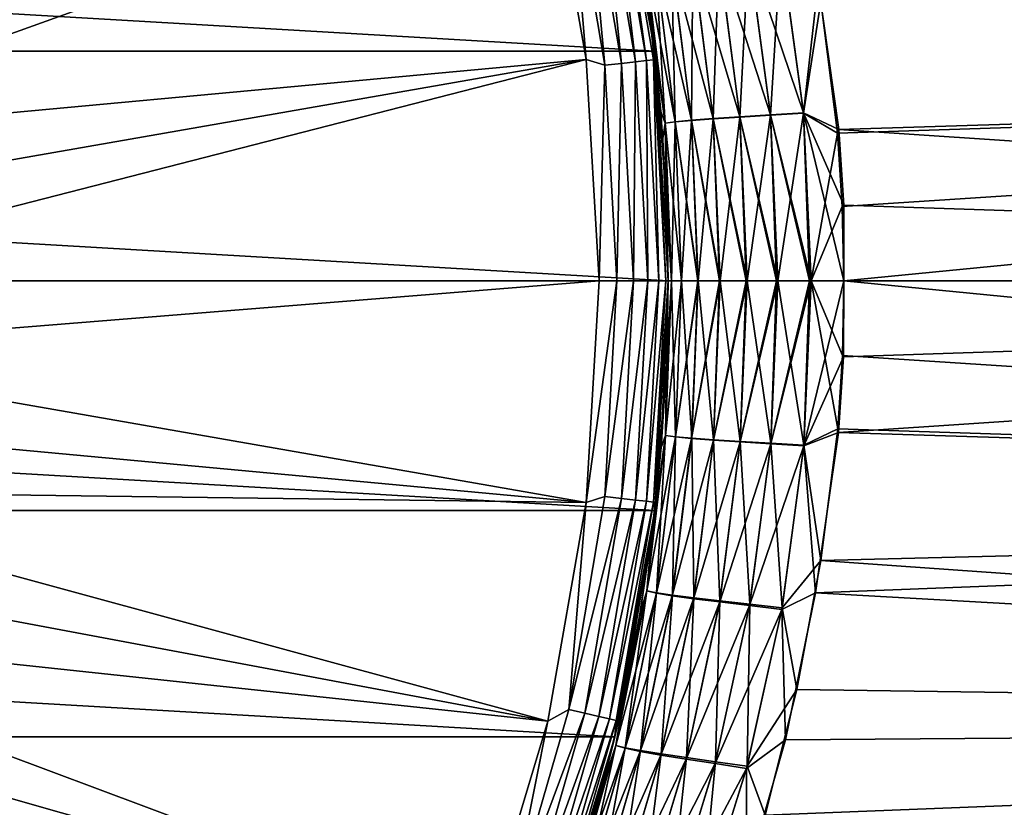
# Model space of a CAD drawing. Header units: metres. Extents: x -27 to 80, y -171 to 27.
# Tile 64 of 117: x 15 to 26, y -6 to 3. Entities that reach past the tile are written whole.
import ezdxf

# ---------------------------------------------------------------- set-up
doc = ezdxf.new("R2010")
doc.units = ezdxf.units.M
doc.layers.add('solid_509380_SW0003', color=7, linetype='CONTINUOUS')

msp = doc.modelspace()

# ---------------------------------------------------------------- linework, layer by layer
at = {"layer": 'solid_509380_SW0003'}
for points in [[(-22.34786, 2.612112), (-21.893511, 5.188846), (22.34786, 2.612112)], [(-21.893511, 5.188846), (21.893511, 5.188846), (22.34786, 2.612112)], [(21.961742, 4.892023, 90.546875), (21.893509, 5.188857, 119.213844), (22.347862, 2.612091, 119.213844)], [(21.909885, 5.000789, 119.418648), (22.347862, 2.612091, 119.213844), (21.893509, 5.188857, 119.213844)], [(22.312643, 2.897572, 45.156483), (22.34786, 2.612112), (21.893511, 5.188846)], [(22.164995, 3.868205, 45.281448), (22.312643, 2.897572, 45.156483), (21.893511, 5.188846)], [(11.312619, 3.169647, 120.187675), (11.502551, 2.390258, 120.187675), (21.12866, 5.007584, 120.013718)], [(11.502551, 2.390258, 120.187675), (11.638853, 1.599724, 120.187675), (21.12866, 5.007584, 120.013718)], [(11.638853, 1.599724, 120.187675), (21.567141, 2.520837, 120.013718), (21.12866, 5.007584, 120.013718)], [(21.367958, 4.877097, 119.983719), (21.12866, 5.007584, 120.013718), (21.567141, 2.520837, 120.013718)], [(21.711946, 4.95561, 119.774864), (21.553219, 4.919382, 119.902275), (21.968493, 2.475255, 119.902275)], [(21.833544, 4.983364, 119.609985), (21.711946, 4.95561, 119.774864), (22.13028, 2.493484, 119.774864)], [(22.13028, 2.493484, 119.774864), (21.711946, 4.95561, 119.774864), (21.968493, 2.475255, 119.902275)], [(21.909885, 5.000789, 119.418648), (21.833544, 4.983364, 119.609985), (22.254217, 2.507448, 119.609985)], [(22.254217, 2.507448, 119.609985), (21.833544, 4.983364, 119.609985), (22.13028, 2.493484, 119.774864)], [(22.332031, 2.516216, 119.418648), (22.347862, 2.612091, 119.213844), (21.909885, 5.000789, 119.418648)], [(22.332031, 2.516216, 119.418648), (21.909885, 5.000789, 119.418648), (22.254217, 2.507448, 119.609985)], [(50.400002, 5.025629, 47.610222), (50.400002, 2.53127, 47.153114), (24.208479, 3.388392, 47.275166)], [(50.400002, 2.53127, 88.846886), (50.400002, 5.025629, 88.389778), (24.238377, 3.179901, 88.757851)], [(21.553219, 4.919382, 119.902275), (21.367958, 4.877097, 119.983719), (21.779663, 2.453979, 119.983719)], [(21.779663, 2.453979, 119.983719), (21.367958, 4.877097, 119.983719), (21.567141, 2.520837, 120.013718)], [(21.968493, 2.475255, 119.902275), (21.553219, 4.919382, 119.902275), (21.779663, 2.453979, 119.983719)], [(22.263544, 3.253399, 90.80246), (21.961742, 4.892023, 90.546875), (22.347862, 2.612091, 119.213844)], [(22.247463, 3.597125, 45.643856), (22.312643, 2.897572, 45.156483), (22.164995, 3.868205, 45.281448)], [(23.074896, 3.723969, 46.979298), (23.317924, 1.867225, 46.746395), (22.778379, 3.687205, 46.715813)], [(23.076773, 3.715035, 89.022644), (22.780037, 3.679742, 89.285866), (23.014727, 1.844338, 89.506645)], [(23.318378, 1.864525, 89.254097), (23.076773, 3.715035, 89.022644), (23.014727, 1.844338, 89.506645)], [(23.414282, 3.764124, 47.178562), (23.664999, 1.889439, 46.934319), (23.074896, 3.723969, 46.979298)], [(23.664999, 1.889439, 46.934319), (23.317924, 1.867225, 46.746395), (23.074896, 3.723969, 46.979298)], [(23.41634, 3.753719, 88.823593), (23.076773, 3.715035, 89.022644), (23.318378, 1.864525, 89.254097)], [(23.665455, 1.88641, 89.066185), (23.41634, 3.753719, 88.823593), (23.318378, 1.864525, 89.254097)], [(23.782604, 3.807677, 47.306118), (24.041399, 1.913357, 47.05003), (23.414282, 3.764124, 47.178562)], [(24.041399, 1.913357, 47.05003), (23.664999, 1.889439, 46.934319), (23.414282, 3.764124, 47.178562)], [(23.784819, 3.795802, 88.696175), (23.41634, 3.753719, 88.823593), (23.665455, 1.88641, 89.066185)], [(24.041843, 1.909999, 88.950447), (23.784819, 3.795802, 88.696175), (23.665455, 1.88641, 89.066185)], [(23.782604, 3.807677, 47.306118), (24.208479, 3.388392, 47.275166), (24.041399, 1.913357, 47.05003)], [(24.041843, 1.909999, 88.950447), (24.238377, 3.179901, 88.757851), (23.784819, 3.795802, 88.696175)], [(22.356117, 3.623799, 46.035713), (22.580086, 1.81075, 45.834415), (22.247463, 3.597125, 45.643856)], [(22.247463, 3.597125, 45.643856), (22.466824, 1.795291, 45.452557), (22.312643, 2.897572, 45.156483)], [(22.580086, 1.81075, 45.834415), (22.466824, 1.795291, 45.452557), (22.247463, 3.597125, 45.643856)], [(22.357193, 3.619276, 89.965294), (22.248163, 3.594072, 90.356766), (22.467039, 1.793906, 90.547623)], [(22.467039, 1.793906, 90.547623), (22.248163, 3.594072, 90.356766), (22.263544, 3.253399, 90.80246)], [(22.535606, 3.653819, 46.397655), (22.765125, 1.827886, 46.186153), (22.356117, 3.623799, 46.035713)], [(22.765125, 1.827886, 46.186153), (22.580086, 1.81075, 45.834415), (22.356117, 3.623799, 46.035713)], [(22.537001, 3.647826, 89.603706), (22.357193, 3.619276, 89.965294), (22.580404, 1.809037, 90.165871)], [(22.580404, 1.809037, 90.165871), (22.357193, 3.619276, 89.965294), (22.467039, 1.793906, 90.547623)], [(22.778379, 3.687205, 46.715813), (23.014294, 1.846709, 46.493801), (22.535606, 3.653819, 46.397655)], [(23.014294, 1.846709, 46.493801), (22.765125, 1.827886, 46.186153), (22.535606, 3.653819, 46.397655)], [(22.780037, 3.679742, 89.285866), (22.537001, 3.647826, 89.603706), (22.765514, 1.825844, 89.814224)], [(22.765514, 1.825844, 89.814224), (22.537001, 3.647826, 89.603706), (22.580404, 1.809037, 90.165871)], [(23.014727, 1.844338, 89.506645), (22.780037, 3.679742, 89.285866), (22.765514, 1.825844, 89.814224)], [(23.317924, 1.867225, 46.746395), (23.014294, 1.846709, 46.493801), (22.778379, 3.687205, 46.715813)], [(24.041399, 1.913357, 47.05003), (24.208479, 3.388392, 47.275166), (24.442719, 1.72228, 47.070744)], [(50.400002, 2.53127, 47.153114), (24.442719, 1.72228, 47.070744), (24.208479, 3.388392, 47.275166)], [(22.441456, 1.62206, 90.952637), (22.263544, 3.253399, 90.80246), (22.347862, 2.612091, 119.213844)], [(22.467039, 1.793906, 90.547623), (22.263544, 3.253399, 90.80246), (22.441456, 1.62206, 90.952637)], [(24.041843, 1.909999, 88.950447), (24.428949, 1.681775, 88.932549), (24.238377, 3.179901, 88.757851)], [(50.400002, 2.53127, 88.846886), (24.238377, 3.179901, 88.757851), (24.428949, 1.681775, 88.932549)], [(22.312643, 2.897572, 45.156483), (22.41715, 1.929077, 45.068272), (22.34786, 2.612112)], [(22.466824, 1.795291, 45.452557), (22.41715, 1.929077, 45.068272), (22.312643, 2.897572, 45.156483)], [(-22.5, 0), (-22.34786, 2.612112), (22.5, 0)], [(-22.34786, 2.612112), (22.34786, 2.612112), (22.5, 0)], [(22.473339, 0, 119.418648), (22.347862, 2.612091, 119.213844), (22.332031, 2.516216, 119.418648)], [(22.5, 0, 45), (22.5, 0), (22.34786, 2.612112)], [(22.479362, 0.963455, 45.016304), (22.5, 0, 45), (22.34786, 2.612112)], [(22.41715, 1.929077, 45.068272), (22.479362, 0.963455, 45.016304), (22.34786, 2.612112)], [(22.441456, 1.62206, 90.952637), (22.347862, 2.612091, 119.213844), (22.5, 0, 119.213844)], [(22.473339, 0, 119.418648), (22.5, 0, 119.213844), (22.347862, 2.612091, 119.213844)], [(11.638853, 1.599724, 120.187675), (11.720889, 0.801731, 120.187675), (21.567141, 2.520837, 120.013718)], [(11.720889, 0.801731, 120.187675), (11.748277, 0, 120.187675), (21.567141, 2.520837, 120.013718)], [(11.748277, 0, 120.187675), (21.713963, 0, 120.013718), (21.567141, 2.520837, 120.013718)], [(21.779663, 2.453979, 119.983719), (21.567141, 2.520837, 120.013718), (21.713963, 0, 120.013718)], [(21.968493, 2.475255, 119.902275), (21.779663, 2.453979, 119.983719), (21.917475, 0, 119.983719)], [(22.1075, 0, 119.902275), (21.968493, 2.475255, 119.902275), (21.917475, 0, 119.983719)], [(22.13028, 2.493484, 119.774864), (21.968493, 2.475255, 119.902275), (22.1075, 0, 119.902275)], [(22.270309, 0, 119.774864), (22.13028, 2.493484, 119.774864), (22.1075, 0, 119.902275)], [(22.254217, 2.507448, 119.609985), (22.13028, 2.493484, 119.774864), (22.270309, 0, 119.774864)], [(22.332031, 2.516216, 119.418648), (22.254217, 2.507448, 119.609985), (22.395033, 0, 119.609985)], [(22.395033, 0, 119.609985), (22.254217, 2.507448, 119.609985), (22.270309, 0, 119.774864)], [(22.473339, 0, 119.418648), (22.332031, 2.516216, 119.418648), (22.395033, 0, 119.609985)], [(50.400002, 2.53127, 88.846886), (24.428949, 1.681775, 88.932549), (24.482233, 0.844996, 88.982994)], [(50.400002, 2.53127, 47.153114), (50.400002, 0, 47), (24.442719, 1.72228, 47.070744)], [(50.400002, 2.53127, 88.846886), (24.482233, 0.844996, 88.982994), (24.5, 0, 89)], [(50.400002, 2.53127, 88.846886), (24.5, 0, 89), (50.400002, 0, 89)], [(21.917475, 0, 119.983719), (21.779663, 2.453979, 119.983719), (21.713963, 0, 120.013718)], [(22.466824, 1.795291, 45.452557), (22.479362, 0.963455, 45.016304), (22.41715, 1.929077, 45.068272)], [(24.041399, 1.913357, 47.05003), (24.127615, 0, 46.964958), (23.664999, 1.889439, 46.934319)], [(24.041843, 1.909999, 88.950447), (23.665455, 1.88641, 89.066185), (23.748299, 0, 89.146645)], [(24.041843, 1.909999, 88.950447), (23.748299, 0, 89.146645), (24.110109, 0, 89.038445)], [(24.041399, 1.913357, 47.05003), (24.499128, 0.862382, 47.017715), (24.5, 0, 47)], [(24.041399, 1.913357, 47.05003), (24.5, 0, 47), (24.127615, 0, 46.964958)], [(24.041399, 1.913357, 47.05003), (24.442719, 1.72228, 47.070744), (24.499128, 0.862382, 47.017715)], [(24.041843, 1.909999, 88.950447), (24.127615, 0, 89.035042), (24.428949, 1.681775, 88.932549)], [(24.041843, 1.909999, 88.950447), (24.110109, 0, 89.038445), (24.127615, 0, 89.035042)], [(22.467039, 1.793906, 90.547623), (22.441456, 1.62206, 90.952637), (22.5, 0, 91)], [(22.580086, 1.81075, 45.834415), (22.65353, 0, 45.768478), (22.466824, 1.795291, 45.452557)], [(22.466824, 1.795291, 45.452557), (22.538494, 0, 45.390137), (22.479362, 0.963455, 45.016304)], [(22.466824, 1.795291, 45.452557), (22.65353, 0, 45.768478), (22.538494, 0, 45.390137)], [(22.580404, 1.809037, 90.165871), (22.467039, 1.793906, 90.547623), (22.538494, 0, 90.609863)], [(22.467039, 1.793906, 90.547623), (22.5, 0, 91), (22.538494, 0, 90.609863)], [(22.580404, 1.809037, 90.165871), (22.538494, 0, 90.609863), (22.65353, 0, 90.231522)], [(22.765125, 1.827886, 46.186153), (22.840656, 0, 46.116627), (22.580086, 1.81075, 45.834415)], [(22.580086, 1.81075, 45.834415), (22.837183, 0, 46.11145), (22.65353, 0, 45.768478)], [(22.580086, 1.81075, 45.834415), (22.840656, 0, 46.116627), (22.837183, 0, 46.11145)], [(22.765514, 1.825844, 89.814224), (22.580404, 1.809037, 90.165871), (22.65353, 0, 90.231522)], [(22.765514, 1.825844, 89.814224), (22.65353, 0, 90.231522), (22.837183, 0, 89.88855)], [(23.014294, 1.846709, 46.493801), (23.092194, 0, 46.420593), (22.765125, 1.827886, 46.186153)], [(22.765125, 1.827886, 46.186153), (23.085787, 0, 46.414215), (22.840656, 0, 46.116627)], [(22.765125, 1.827886, 46.186153), (23.092194, 0, 46.420593), (23.085787, 0, 46.414215)], [(23.014727, 1.844338, 89.506645), (22.765514, 1.825844, 89.814224), (22.840656, 0, 89.883369)], [(22.765514, 1.825844, 89.814224), (22.837183, 0, 89.88855), (22.840656, 0, 89.883369)], [(23.014727, 1.844338, 89.506645), (22.840656, 0, 89.883369), (23.085787, 0, 89.585785)], [(23.317924, 1.867225, 46.746395), (23.398432, 0, 46.669384), (23.014294, 1.846709, 46.493801)], [(23.014294, 1.846709, 46.493801), (23.388548, 0, 46.662815), (23.092194, 0, 46.420593)], [(23.014294, 1.846709, 46.493801), (23.398432, 0, 46.669384), (23.388548, 0, 46.662815)], [(23.318378, 1.864525, 89.254097), (23.014727, 1.844338, 89.506645), (23.092194, 0, 89.579407)], [(23.014727, 1.844338, 89.506645), (23.085787, 0, 89.585785), (23.092194, 0, 89.579407)], [(23.318378, 1.864525, 89.254097), (23.092194, 0, 89.579407), (23.388548, 0, 89.337181)], [(23.664999, 1.889439, 46.934319), (23.748299, 0, 46.853355), (23.317924, 1.867225, 46.746395)], [(23.317924, 1.867225, 46.746395), (23.734499, 0, 46.847702), (23.398432, 0, 46.669384)], [(23.317924, 1.867225, 46.746395), (23.748299, 0, 46.853355), (23.734499, 0, 46.847702)], [(23.665455, 1.88641, 89.066185), (23.318378, 1.864525, 89.254097), (23.398432, 0, 89.33062)], [(23.318378, 1.864525, 89.254097), (23.388548, 0, 89.337181), (23.398432, 0, 89.33062)], [(23.665455, 1.88641, 89.066185), (23.398432, 0, 89.33062), (23.734499, 0, 89.152298)], [(23.664999, 1.889439, 46.934319), (24.110109, 0, 46.961555), (23.748299, 0, 46.853355)], [(23.664999, 1.889439, 46.934319), (24.127615, 0, 46.964958), (24.110109, 0, 46.961555)], [(23.665455, 1.88641, 89.066185), (23.734499, 0, 89.152298), (23.748299, 0, 89.146645)], [(24.127615, 0, 89.035042), (24.482233, 0.844996, 88.982994), (24.428949, 1.681775, 88.932549)], [(24.499128, 0.862382, 47.017715), (24.442719, 1.72228, 47.070744), (50.400002, 0, 47)], [(22.5, 0, 91), (22.441456, 1.62206, 90.952637), (22.5, 0, 119.213844)], [(22.538494, 0, 45.390137), (22.5, 0, 45), (22.479362, 0.963455, 45.016304)], [(24.127615, 0, 89.035042), (24.5, 0, 89), (24.482233, 0.844996, 88.982994)], [(24.499128, 0.862382, 47.017715), (50.400002, 0, 47), (24.5, 0, 47)], [(22.34786, -2.612112), (-22.5, 0), (22.5, 0)], [(22.34786, -2.612112), (-22.34786, -2.612112), (-22.5, 0)], [(11.720889, -0.801731, 120.187675), (21.713963, 0, 120.013718), (11.748277, 0, 120.187675)], [(11.720889, -0.801731, 120.187675), (21.567141, -2.520837, 120.013718), (21.713963, 0, 120.013718)], [(21.917475, 0, 119.983719), (21.713963, 0, 120.013718), (21.567141, -2.520837, 120.013718)], [(21.779663, -2.453979, 119.983719), (21.917475, 0, 119.983719), (21.567141, -2.520837, 120.013718)], [(21.779663, -2.453979, 119.983719), (22.1075, 0, 119.902275), (21.917475, 0, 119.983719)], [(21.968493, -2.475255, 119.902275), (22.1075, 0, 119.902275), (21.779663, -2.453979, 119.983719)], [(21.968493, -2.475255, 119.902275), (22.270309, 0, 119.774864), (22.1075, 0, 119.902275)], [(22.13028, -2.493484, 119.774864), (22.270309, 0, 119.774864), (21.968493, -2.475255, 119.902275)], [(22.13028, -2.493484, 119.774864), (22.395033, 0, 119.609985), (22.270309, 0, 119.774864)], [(22.254217, -2.507448, 119.609985), (22.395033, 0, 119.609985), (22.13028, -2.493484, 119.774864)], [(22.254217, -2.507448, 119.609985), (22.473339, 0, 119.418648), (22.395033, 0, 119.609985)], [(22.332031, -2.516216, 119.418648), (22.473339, 0, 119.418648), (22.254217, -2.507448, 119.609985)], [(22.332031, -2.516216, 119.418648), (22.347862, -2.612091, 119.213844), (22.5, 0, 119.213844)], [(22.332031, -2.516216, 119.418648), (22.5, 0, 119.213844), (22.473339, 0, 119.418648)], [(22.420368, -1.89132, 45.065544), (22.34786, -2.612112), (22.5, 0)], [(22.347862, -2.612091, 119.213844), (22.5, 0, 91), (22.5, 0, 119.213844)], [(22.480062, -0.94697, 90.984322), (22.5, 0, 91), (22.347862, -2.612091, 119.213844)], [(22.480154, -0.944805, 45.015663), (22.420368, -1.89132, 45.065544), (22.5, 0)], [(22.469603, -1.75942, 90.549889), (22.538494, 0, 90.609863), (22.480062, -0.94697, 90.984322)], [(22.65353, 0, 90.231522), (22.538494, 0, 90.609863), (22.469603, -1.75942, 90.549889)], [(22.582859, -1.775039, 90.168106), (22.65353, 0, 90.231522), (22.469603, -1.75942, 90.549889)], [(22.469721, -1.75942, 45.450005), (22.480154, -0.944805, 45.015663), (22.5, 0, 45)], [(22.538494, 0, 45.390137), (22.469721, -1.75942, 45.450005), (22.5, 0, 45)], [(22.583157, -1.773799, 45.831604), (22.469721, -1.75942, 45.450005), (22.538494, 0, 45.390137)], [(22.538494, 0, 90.609863), (22.5, 0, 91), (22.480062, -0.94697, 90.984322)], [(22.480154, -0.944805, 45.015663), (22.5, 0), (22.5, 0, 45)], [(22.65353, 0, 45.768478), (22.583157, -1.773799, 45.831604), (22.538494, 0, 45.390137)], [(22.837183, 0, 89.88855), (22.65353, 0, 90.231522), (22.582859, -1.775039, 90.168106)], [(22.840656, 0, 89.883369), (22.837183, 0, 89.88855), (22.582859, -1.775039, 90.168106)], [(22.767925, -1.792303, 89.816452), (22.840656, 0, 89.883369), (22.582859, -1.775039, 90.168106)], [(22.768372, -1.789821, 46.18309), (22.583157, -1.773799, 45.831604), (22.65353, 0, 45.768478)], [(22.837183, 0, 46.11145), (22.768372, -1.789821, 46.18309), (22.65353, 0, 45.768478)], [(23.085787, 0, 89.585785), (22.840656, 0, 89.883369), (22.767925, -1.792303, 89.816452)], [(23.092194, 0, 89.579407), (23.085787, 0, 89.585785), (22.767925, -1.792303, 89.816452)], [(23.017147, -1.811219, 89.508911), (23.092194, 0, 89.579407), (22.767925, -1.792303, 89.816452)], [(22.837183, 0, 46.11145), (22.840656, 0, 46.116627), (22.768372, -1.789821, 46.18309)], [(23.017715, -1.807497, 46.490494), (22.768372, -1.789821, 46.18309), (22.840656, 0, 46.116627)], [(23.085787, 0, 46.414215), (23.017715, -1.807497, 46.490494), (22.840656, 0, 46.116627)], [(23.388548, 0, 89.337181), (23.092194, 0, 89.579407), (23.017147, -1.811219, 89.508911)], [(23.398432, 0, 89.33062), (23.388548, 0, 89.337181), (23.017147, -1.811219, 89.508911)], [(23.320858, -1.831795, 89.256424), (23.398432, 0, 89.33062), (23.017147, -1.811219, 89.508911)], [(23.085787, 0, 46.414215), (23.092194, 0, 46.420593), (23.017715, -1.807497, 46.490494)], [(23.321526, -1.826832, 46.742859), (23.017715, -1.807497, 46.490494), (23.092194, 0, 46.420593)], [(23.388548, 0, 46.662815), (23.321526, -1.826832, 46.742859), (23.092194, 0, 46.420593)], [(23.734499, 0, 89.152298), (23.398432, 0, 89.33062), (23.320858, -1.831795, 89.256424)], [(23.748299, 0, 89.146645), (23.734499, 0, 89.152298), (23.320858, -1.831795, 89.256424)], [(23.66803, -1.854037, 89.068634), (23.748299, 0, 89.146645), (23.320858, -1.831795, 89.256424)], [(23.388548, 0, 46.662815), (23.398432, 0, 46.669384), (23.321526, -1.826832, 46.742859)], [(23.668777, -1.847833, 46.930561), (23.321526, -1.826832, 46.742859), (23.398432, 0, 46.669384)], [(23.734499, 0, 46.847702), (23.668777, -1.847833, 46.930561), (23.398432, 0, 46.669384)], [(24.110109, 0, 89.038445), (23.748299, 0, 89.146645), (23.66803, -1.854037, 89.068634)], [(24.127615, 0, 89.035042), (24.110109, 0, 89.038445), (23.66803, -1.854037, 89.068634)], [(24.04454, -1.877948, 88.953072), (24.127615, 0, 89.035042), (23.66803, -1.854037, 89.068634)], [(23.734499, 0, 46.847702), (23.748299, 0, 46.853355), (23.668777, -1.847833, 46.930561)], [(24.045357, -1.870504, 47.046074), (23.668777, -1.847833, 46.930561), (23.748299, 0, 46.853355)], [(24.110109, 0, 46.961555), (24.045357, -1.870504, 47.046074), (23.748299, 0, 46.853355)], [(24.04454, -1.877948, 88.953072), (24.5, 0, 89), (24.127615, 0, 89.035042)], [(24.127615, 0, 46.964958), (24.43079, -1.684072, 47.067635), (24.045357, -1.870504, 47.046074)], [(24.110109, 0, 46.961555), (24.127615, 0, 46.964958), (24.045357, -1.870504, 47.046074)], [(24.127615, 0, 46.964958), (24.5, 0, 47), (24.486473, -0.847302, 47.017101)], [(24.127615, 0, 46.964958), (24.486473, -0.847302, 47.017101), (24.43079, -1.684072, 47.067635)], [(50.400002, -2.53127, 47.153114), (24.486473, -0.847302, 47.017101), (24.5, 0, 47)], [(50.400002, -2.53127, 47.153114), (24.5, 0, 47), (50.400002, 0, 47)], [(24.04454, -1.877948, 88.953072), (24.496227, -0.864102, 88.982216), (24.5, 0, 89)], [(50.400002, 0, 89), (24.496227, -0.864102, 88.982216), (24.441145, -1.723464, 88.929161)], [(50.400002, -2.53127, 88.846886), (50.400002, 0, 89), (24.441145, -1.723464, 88.929161)], [(50.400002, 0, 89), (24.5, 0, 89), (24.496227, -0.864102, 88.982216)], [(11.720889, -0.801731, 120.187675), (11.638853, -1.599724, 120.187675), (21.567141, -2.520837, 120.013718)], [(24.04454, -1.877948, 88.953072), (24.441145, -1.723464, 88.929161), (24.496227, -0.864102, 88.982216)], [(50.400002, -2.53127, 47.153114), (24.43079, -1.684072, 47.067635), (24.486473, -0.847302, 47.017101)], [(22.419968, -1.896072, 90.934166), (22.480062, -0.94697, 90.984322), (22.347862, -2.612091, 119.213844)], [(22.469603, -1.75942, 90.549889), (22.480062, -0.94697, 90.984322), (22.419968, -1.896072, 90.934166)], [(22.469721, -1.75942, 45.450005), (22.420368, -1.89132, 45.065544), (22.480154, -0.944805, 45.015663)], [(11.638853, -1.599724, 120.187675), (11.502551, -2.390258, 120.187675), (21.567141, -2.520837, 120.013718)], [(22.258999, -3.525028, 90.366249), (22.469603, -1.75942, 90.549889), (22.319021, -2.848029, 90.848991)], [(22.582859, -1.775039, 90.168106), (22.469603, -1.75942, 90.549889), (22.258999, -3.525028, 90.366249)], [(22.36767, -3.552052, 89.974724), (22.582859, -1.775039, 90.168106), (22.258999, -3.525028, 90.366249)], [(22.469721, -1.75942, 45.450005), (22.259205, -3.525138, 45.633518), (22.420368, -1.89132, 45.065544)], [(22.368521, -3.549113, 46.024391), (22.259205, -3.525138, 45.633518), (22.469721, -1.75942, 45.450005)], [(22.469603, -1.75942, 90.549889), (22.419968, -1.896072, 90.934166), (22.319021, -2.848029, 90.848991)], [(22.767925, -1.792303, 89.816452), (22.582859, -1.775039, 90.168106), (22.36767, -3.552052, 89.974724)], [(22.547266, -3.582355, 89.613144), (22.767925, -1.792303, 89.816452), (22.36767, -3.552052, 89.974724)], [(22.583157, -1.773799, 45.831604), (22.368521, -3.549113, 46.024391), (22.469721, -1.75942, 45.450005)], [(22.548702, -3.576368, 46.385361), (22.368521, -3.549113, 46.024391), (22.583157, -1.773799, 45.831604)], [(23.017147, -1.811219, 89.508911), (22.767925, -1.792303, 89.816452), (22.547266, -3.582355, 89.613144)], [(22.768372, -1.789821, 46.18309), (22.548702, -3.576368, 46.385361), (22.583157, -1.773799, 45.831604)], [(22.792192, -3.606922, 46.702557), (22.548702, -3.576368, 46.385361), (22.768372, -1.789821, 46.18309)], [(23.017715, -1.807497, 46.490494), (22.792192, -3.606922, 46.702557), (22.768372, -1.789821, 46.18309)], [(24.04454, -1.877948, 88.953072), (24.177706, -3.548666, 88.697998), (24.441145, -1.723464, 88.929161)], [(24.045357, -1.870504, 47.046074), (24.43079, -1.684072, 47.067635), (24.240093, -3.182094, 47.242489)], [(50.400002, -2.53127, 88.846886), (24.441145, -1.723464, 88.929161), (24.177706, -3.548666, 88.697998)], [(50.400002, -2.53127, 47.153114), (24.240093, -3.182094, 47.242489), (24.43079, -1.684072, 47.067635)], [(22.259205, -3.525138, 45.633518), (22.319996, -2.840389, 45.150177), (22.420368, -1.89132, 45.065544)], [(22.319021, -2.848029, 90.848991), (22.419968, -1.896072, 90.934166), (22.347862, -2.612091, 119.213844)], [(22.420368, -1.89132, 45.065544), (22.319996, -2.840389, 45.150177), (22.34786, -2.612112)], [(22.790224, -3.615957, 89.295372), (23.017147, -1.811219, 89.508911), (22.547266, -3.582355, 89.613144)], [(23.320858, -1.831795, 89.256424), (23.017147, -1.811219, 89.508911), (22.790224, -3.615957, 89.295372)], [(23.086992, -3.652872, 89.032318), (23.320858, -1.831795, 89.256424), (22.790224, -3.615957, 89.295372)], [(23.089447, -3.640789, 46.965096), (22.792192, -3.606922, 46.702557), (23.017715, -1.807497, 46.490494)], [(23.321526, -1.826832, 46.742859), (23.089447, -3.640789, 46.965096), (23.017715, -1.807497, 46.490494)], [(23.66803, -1.854037, 89.068634), (23.320858, -1.831795, 89.256424), (23.086992, -3.652872, 89.032318)], [(23.426683, -3.693109, 88.833527), (23.66803, -1.854037, 89.068634), (23.086992, -3.652872, 89.032318)], [(23.429586, -3.677979, 47.163425), (23.089447, -3.640789, 46.965096), (23.321526, -1.826832, 46.742859)], [(23.668777, -1.847833, 46.930561), (23.429586, -3.677979, 47.163425), (23.321526, -1.826832, 46.742859)], [(24.04454, -1.877948, 88.953072), (23.66803, -1.854037, 89.068634), (23.426683, -3.693109, 88.833527)], [(23.795347, -3.736678, 88.706497), (24.04454, -1.877948, 88.953072), (23.426683, -3.693109, 88.833527)], [(23.798674, -3.718502, 47.290062), (23.429586, -3.677979, 47.163425), (23.668777, -1.847833, 46.930561)], [(24.045357, -1.870504, 47.046074), (23.798674, -3.718502, 47.290062), (23.668777, -1.847833, 46.930561)], [(23.795347, -3.736678, 88.706497), (24.177706, -3.548666, 88.697998), (24.04454, -1.877948, 88.953072)], [(24.045357, -1.870504, 47.046074), (24.240093, -3.182094, 47.242489), (23.798674, -3.718502, 47.290062)], [(11.502551, -2.390258, 120.187675), (11.312619, -3.169647, 120.187675), (21.12866, -5.007584, 120.013718)], [(11.502551, -2.390258, 120.187675), (21.12866, -5.007584, 120.013718), (21.567141, -2.520837, 120.013718)], [(21.367958, -4.877097, 119.983719), (21.779663, -2.453979, 119.983719), (21.567141, -2.520837, 120.013718)], [(21.968493, -2.475255, 119.902275), (21.779663, -2.453979, 119.983719), (21.367958, -4.877097, 119.983719)], [(21.367958, -4.877097, 119.983719), (21.567141, -2.520837, 120.013718), (21.12866, -5.007584, 120.013718)], [(21.553219, -4.919382, 119.902275), (21.968493, -2.475255, 119.902275), (21.367958, -4.877097, 119.983719)], [(22.13028, -2.493484, 119.774864), (21.968493, -2.475255, 119.902275), (21.553219, -4.919382, 119.902275)], [(21.711946, -4.95561, 119.774864), (22.13028, -2.493484, 119.774864), (21.553219, -4.919382, 119.902275)], [(22.254217, -2.507448, 119.609985), (22.13028, -2.493484, 119.774864), (21.711946, -4.95561, 119.774864)], [(21.833544, -4.983364, 119.609985), (22.254217, -2.507448, 119.609985), (21.711946, -4.95561, 119.774864)], [(22.332031, -2.516216, 119.418648), (22.254217, -2.507448, 119.609985), (21.833544, -4.983364, 119.609985)], [(21.909885, -5.000789, 119.418648), (22.332031, -2.516216, 119.418648), (21.833544, -4.983364, 119.609985)], [(21.909885, -5.000789, 119.418648), (22.347862, -2.612091, 119.213844), (22.332031, -2.516216, 119.418648)], [(50.400002, -5.025629, 88.389778), (50.400002, -2.53127, 88.846886), (24.177706, -3.548666, 88.697998)], [(50.400002, -2.53127, 47.153114), (50.400002, -5.025629, 47.610222), (24.240093, -3.182094, 47.242489)], [(21.893511, -5.188846), (-21.893511, -5.188846), (-22.34786, -2.612112)], [(22.34786, -2.612112), (21.893511, -5.188846), (-22.34786, -2.612112)], [(22.319021, -2.848029, 90.848991), (22.347862, -2.612091, 119.213844), (21.893509, -5.188857, 119.213844)], [(21.909885, -5.000789, 119.418648), (21.893509, -5.188857, 119.213844), (22.347862, -2.612091, 119.213844)], [(21.994518, -4.742483, 45.425484), (21.893511, -5.188846), (22.34786, -2.612112)], [(22.178238, -3.791537, 45.270065), (21.994518, -4.742483, 45.425484), (22.34786, -2.612112)], [(22.319996, -2.840389, 45.150177), (22.178238, -3.791537, 45.270065), (22.34786, -2.612112)], [(22.176405, -3.802245, 90.728302), (22.319021, -2.848029, 90.848991), (21.893509, -5.188857, 119.213844)], [(22.258999, -3.525028, 90.366249), (22.319021, -2.848029, 90.848991), (22.176405, -3.802245, 90.728302)], [(22.259205, -3.525138, 45.633518), (22.178238, -3.791537, 45.270065), (22.319996, -2.840389, 45.150177)], [(11.312619, -3.169647, 120.187675), (11.069942, -3.934258, 120.187675), (21.12866, -5.007584, 120.013718)], [(23.798674, -3.718502, 47.290062), (24.240093, -3.182094, 47.242489), (23.965801, -4.65066, 47.521442)], [(50.400002, -5.025629, 47.610222), (23.965801, -4.65066, 47.521442), (24.240093, -3.182094, 47.242489)], [(21.905994, -5.284257, 90.057541), (22.258999, -3.525028, 90.366249), (21.991529, -4.756328, 90.571838)], [(22.36767, -3.552052, 89.974724), (22.258999, -3.525028, 90.366249), (21.905994, -5.284257, 90.057541)], [(22.0093, -5.315952, 89.651794), (22.36767, -3.552052, 89.974724), (21.905994, -5.284257, 90.057541)], [(22.259205, -3.525138, 45.633518), (21.906031, -5.285707, 45.942268), (22.178238, -3.791537, 45.270065)], [(22.010752, -5.312741, 46.346596), (21.906031, -5.285707, 45.942268), (22.259205, -3.525138, 45.633518)], [(22.258999, -3.525028, 90.366249), (22.176405, -3.802245, 90.728302), (21.991529, -4.756328, 90.571838)], [(22.547266, -3.582355, 89.613144), (22.36767, -3.552052, 89.974724), (22.0093, -5.315952, 89.651794)], [(22.18206, -5.352548, 89.27565), (22.547266, -3.582355, 89.613144), (22.0093, -5.315952, 89.651794)], [(22.368521, -3.549113, 46.024391), (22.010752, -5.312741, 46.346596), (22.259205, -3.525138, 45.633518)], [(22.184837, -5.344678, 46.721367), (22.010752, -5.312741, 46.346596), (22.368521, -3.549113, 46.024391)], [(22.790224, -3.615957, 89.295372), (22.547266, -3.582355, 89.613144), (22.18206, -5.352548, 89.27565)], [(22.548702, -3.576368, 46.385361), (22.184837, -5.344678, 46.721367), (22.368521, -3.549113, 46.024391)], [(22.420883, -5.381545, 47.052864), (22.184837, -5.344678, 46.721367), (22.548702, -3.576368, 46.385361)], [(22.792192, -3.606922, 46.702557), (22.420883, -5.381545, 47.052864), (22.548702, -3.576368, 46.385361)], [(23.795347, -3.736678, 88.706497), (23.835094, -5.220258, 88.34082), (24.177706, -3.548666, 88.697998)], [(50.400002, -5.025629, 88.389778), (24.177706, -3.548666, 88.697998), (23.835094, -5.220258, 88.34082)], [(22.416861, -5.394074, 88.942848), (22.790224, -3.615957, 89.295372), (22.18206, -5.352548, 89.27565)], [(23.086992, -3.652872, 89.032318), (22.790224, -3.615957, 89.295372), (22.416861, -5.394074, 88.942848)], [(22.704348, -5.44055, 88.664146), (23.086992, -3.652872, 89.032318), (22.416861, -5.394074, 88.942848)], [(22.709547, -5.423362, 47.330338), (22.420883, -5.381545, 47.052864), (22.792192, -3.606922, 46.702557)], [(23.426683, -3.693109, 88.833527), (23.086992, -3.652872, 89.032318), (22.704348, -5.44055, 88.664146)], [(23.033859, -5.491992, 88.449013), (23.426683, -3.693109, 88.833527), (22.704348, -5.44055, 88.664146)], [(23.089447, -3.640789, 46.965096), (22.709547, -5.423362, 47.330338), (22.792192, -3.606922, 46.702557)], [(23.040178, -5.470147, 47.544346), (22.709547, -5.423362, 47.330338), (23.089447, -3.640789, 46.965096)], [(23.795347, -3.736678, 88.706497), (23.426683, -3.693109, 88.833527), (23.033859, -5.491992, 88.449013)], [(23.429586, -3.677979, 47.163425), (23.040178, -5.470147, 47.544346), (23.089447, -3.640789, 46.965096)], [(23.399139, -5.521911, 47.687489), (23.040178, -5.470147, 47.544346), (23.429586, -3.677979, 47.163425)], [(23.798674, -3.718502, 47.290062), (23.399139, -5.521911, 47.687489), (23.429586, -3.677979, 47.163425)], [(21.991529, -4.756328, 90.571838), (22.176405, -3.802245, 90.728302), (21.893509, -5.188857, 119.213844)], [(21.906031, -5.285707, 45.942268), (21.994518, -4.742483, 45.425484), (22.178238, -3.791537, 45.270065)], [(23.391733, -5.548414, 88.30484), (23.795347, -3.736678, 88.706497), (23.033859, -5.491992, 88.449013)], [(23.391733, -5.548414, 88.30484), (23.835094, -5.220258, 88.34082), (23.795347, -3.736678, 88.706497)], [(23.798674, -3.718502, 47.290062), (23.965801, -4.65066, 47.521442), (23.399139, -5.521911, 47.687489)], [(11.069942, -3.934258, 120.187675), (10.775653, -4.680526, 120.187675), (20.404449, -7.426612, 120.013718)], [(11.069942, -3.934258, 120.187675), (20.404449, -7.426612, 120.013718), (21.12866, -5.007584, 120.013718)], [(10.775653, -4.680526, 120.187675), (10.431122, -5.404972, 120.187675), (19.404305, -9.745209, 120.013718)], [(10.775653, -4.680526, 120.187675), (19.404305, -9.745209, 120.013718), (20.404449, -7.426612, 120.013718)], [(23.399139, -5.521911, 47.687489), (23.965801, -4.65066, 47.521442), (23.604078, -6.08041, 47.899536)], [(50.400002, -5.025629, 47.610222), (23.604078, -6.08041, 47.899536), (23.965801, -4.65066, 47.521442)], [(21.764154, -5.707152, 90.379372), (21.991529, -4.756328, 90.571838), (21.893509, -5.188857, 119.213844)], [(21.905994, -5.284257, 90.057541), (21.991529, -4.756328, 90.571838), (21.764154, -5.707152, 90.379372)], [(21.994518, -4.742483, 45.425484), (21.768591, -5.690209, 45.616699), (21.893511, -5.188846)], [(21.906031, -5.285707, 45.942268), (21.768591, -5.690209, 45.616699), (21.994518, -4.742483, 45.425484)], [(20.68754, -7.238883, 119.983719), (21.367958, -4.877097, 119.983719), (21.12866, -5.007584, 120.013718)], [(21.553219, -4.919382, 119.902275), (21.367958, -4.877097, 119.983719), (20.68754, -7.238883, 119.983719)], [(20.866899, -7.301644, 119.902275), (21.553219, -4.919382, 119.902275), (20.68754, -7.238883, 119.983719)], [(21.711946, -4.95561, 119.774864), (21.553219, -4.919382, 119.902275), (20.866899, -7.301644, 119.902275)], [(20.68754, -7.238883, 119.983719), (21.12866, -5.007584, 120.013718), (20.404449, -7.426612, 120.013718)], [(21.020575, -7.355417, 119.774864), (21.711946, -4.95561, 119.774864), (20.866899, -7.301644, 119.902275)], [(21.833544, -4.983364, 119.609985), (21.711946, -4.95561, 119.774864), (21.020575, -7.355417, 119.774864)], [(21.138298, -7.396611, 119.609985), (21.833544, -4.983364, 119.609985), (21.020575, -7.355417, 119.774864)], [(21.909885, -5.000789, 119.418648), (21.833544, -4.983364, 119.609985), (21.138298, -7.396611, 119.609985)], [(21.212212, -7.422473, 119.418648), (21.909885, -5.000789, 119.418648), (21.138298, -7.396611, 119.609985)], [(21.212212, -7.422473, 119.418648), (21.893509, -5.188857, 119.213844), (21.909885, -5.000789, 119.418648)], [(50.400002, -5.025629, 88.389778), (23.835094, -5.220258, 88.34082), (23.391787, -6.781866, 87.874763)], [(50.400002, -7.446702, 87.635338), (50.400002, -5.025629, 88.389778), (23.391787, -6.781866, 87.874763)], [(50.400002, -5.025629, 47.610222), (50.400002, -7.446702, 48.364658), (23.604078, -6.08041, 47.899536)], [(21.143082, -7.695457), (-21.143082, -7.695457), (-21.893511, -5.188846)], [(21.893511, -5.188846), (21.143082, -7.695457), (-21.893511, -5.188846)], [(21.189425, -7.566923, 46.109158), (21.143082, -7.695457), (21.893511, -5.188846)], [(21.764154, -5.707152, 90.379372), (21.893509, -5.188857, 119.213844), (21.143084, -7.695453, 119.213844)], [(21.212212, -7.422473, 119.418648), (21.143084, -7.695453, 119.213844), (21.893509, -5.188857, 119.213844)], [(21.500317, -6.632223, 45.844276), (21.189425, -7.566923, 46.109158), (21.893511, -5.188846)], [(21.768591, -5.690209, 45.616699), (21.500317, -6.632223, 45.844276), (21.893511, -5.188846)], [(23.391733, -5.548414, 88.30484), (23.391787, -6.781866, 87.874763), (23.835094, -5.220258, 88.34082)], [(21.906031, -5.285707, 45.942268), (21.41589, -7.010036, 46.372906), (21.768591, -5.690209, 45.616699)], [(21.518013, -7.031489, 46.792522), (21.41589, -7.010036, 46.372906), (21.906031, -5.285707, 45.942268)], [(21.416718, -7.00592, 89.62751), (21.905994, -5.284257, 90.057541), (21.494158, -6.652155, 90.15033)], [(22.0093, -5.315952, 89.651794), (21.905994, -5.284257, 90.057541), (21.416718, -7.00592, 89.62751)], [(21.516436, -7.033517, 89.205475), (22.0093, -5.315952, 89.651794), (21.416718, -7.00592, 89.62751)], [(21.905994, -5.284257, 90.057541), (21.764154, -5.707152, 90.379372), (21.494158, -6.652155, 90.15033)], [(22.18206, -5.352548, 89.27565), (22.0093, -5.315952, 89.651794), (21.516436, -7.033517, 89.205475)], [(21.683582, -7.067616, 88.812584), (22.18206, -5.352548, 89.27565), (21.516436, -7.033517, 89.205475)], [(22.010752, -5.312741, 46.346596), (21.518013, -7.031489, 46.792522), (21.906031, -5.285707, 45.942268)], [(21.687447, -7.059445, 47.18306), (21.518013, -7.031489, 46.792522), (22.010752, -5.312741, 46.346596)], [(22.416861, -5.394074, 88.942848), (22.18206, -5.352548, 89.27565), (21.683582, -7.067616, 88.812584)], [(22.184837, -5.344678, 46.721367), (21.687447, -7.059445, 47.18306), (22.010752, -5.312741, 46.346596)], [(21.916996, -7.093942, 47.531029), (21.687447, -7.059445, 47.18306), (22.184837, -5.344678, 46.721367)], [(22.420883, -5.381545, 47.052864), (21.916996, -7.093942, 47.531029), (22.184837, -5.344678, 46.721367)], [(10.431122, -5.404972, 120.187675), (10.037956, -6.104216, 120.187675), (19.404305, -9.745209, 120.013718)], [(21.910948, -7.108255, 88.462349), (22.416861, -5.394074, 88.942848), (21.683582, -7.067616, 88.812584)], [(22.704348, -5.44055, 88.664146), (22.416861, -5.394074, 88.942848), (21.910948, -7.108255, 88.462349)], [(22.189451, -7.155459, 88.165367), (22.704348, -5.44055, 88.664146), (21.910948, -7.108255, 88.462349)], [(22.19759, -7.135005, 47.825848), (21.916996, -7.093942, 47.531029), (22.420883, -5.381545, 47.052864)], [(23.033859, -5.491992, 88.449013), (22.704348, -5.44055, 88.664146), (22.189451, -7.155459, 88.165367)], [(22.508738, -7.209251, 87.930954), (23.033859, -5.491992, 88.449013), (22.189451, -7.155459, 88.165367)], [(22.709547, -5.423362, 47.330338), (22.19759, -7.135005, 47.825848), (22.420883, -5.381545, 47.052864)], [(22.518896, -7.182657, 48.058228), (22.19759, -7.135005, 47.825848), (22.709547, -5.423362, 47.330338)], [(23.391733, -5.548414, 88.30484), (23.033859, -5.491992, 88.449013), (22.508738, -7.209251, 87.930954)], [(23.040178, -5.470147, 47.544346), (22.518896, -7.182657, 48.058228), (22.709547, -5.423362, 47.330338)], [(22.86768, -7.236914, 48.220894), (22.518896, -7.182657, 48.058228), (23.040178, -5.470147, 47.544346)], [(23.399139, -5.521911, 47.687489), (22.86768, -7.236914, 48.220894), (23.040178, -5.470147, 47.544346)], [(22.855551, -7.269649, 87.766396), (23.391733, -5.548414, 88.30484), (22.508738, -7.209251, 87.930954)], [(22.855551, -7.269649, 87.766396), (23.391787, -6.781866, 87.874763), (23.391733, -5.548414, 88.30484)], [(23.399139, -5.521911, 47.687489), (23.604078, -6.08041, 47.899536), (22.86768, -7.236914, 48.220894)], [(21.494158, -6.652155, 90.15033), (21.764154, -5.707152, 90.379372), (21.143084, -7.695453, 119.213844)], [(21.41589, -7.010036, 46.372906), (21.500317, -6.632223, 45.844276), (21.768591, -5.690209, 45.616699)]]:
    msp.add_3dface(points, dxfattribs=at)

doc.saveas('drawing.dxf')
